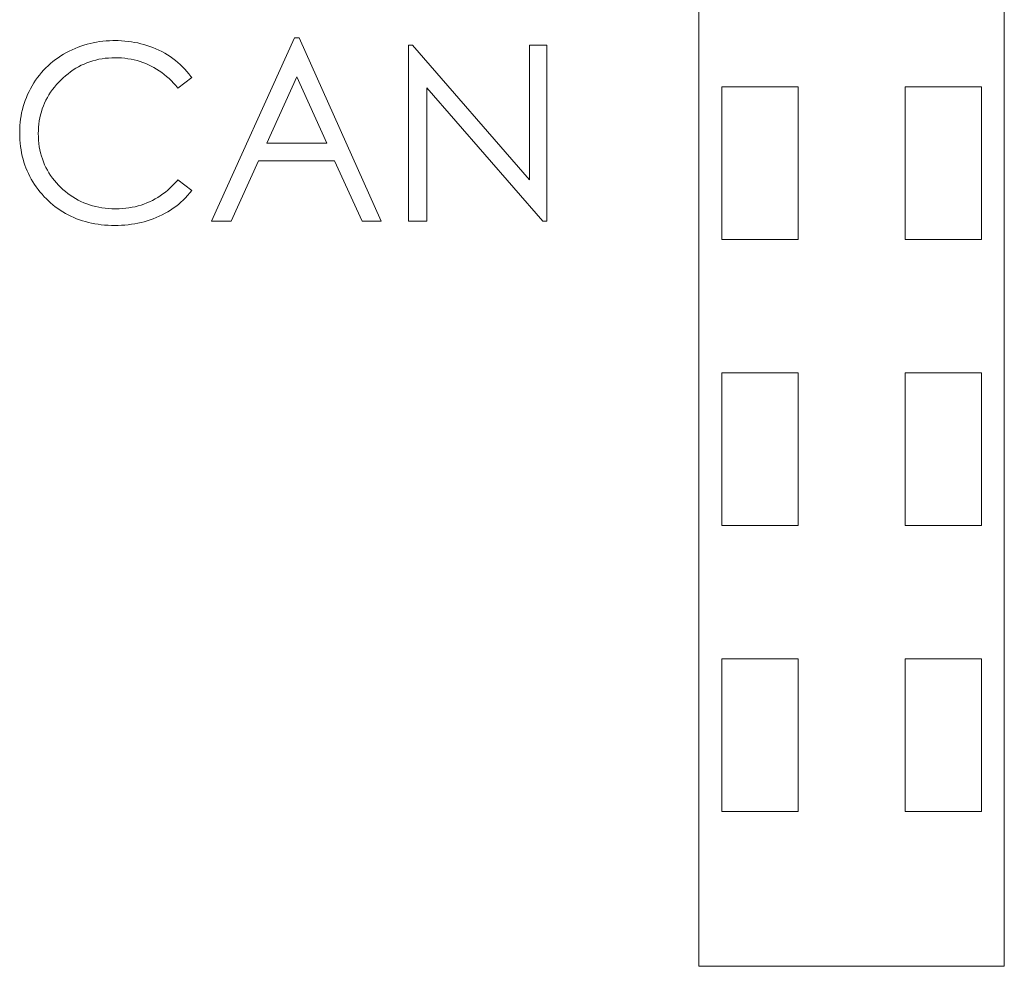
# Model space of a CAD drawing. Extents: x 0 to 866, y -1 to 607.
# Tile 13 of 39: x 357.8 to 364.25, y 286.19 to 292.39. Entities that reach past the tile are written whole.
import ezdxf

# ---------------------------------------------------------------- set-up
doc = ezdxf.new("R2010")
doc.units = 0
doc.header["$LTSCALE"] = 23.1
doc.header["$MEASUREMENT"] = 0
doc.layers.get('0').update_dxf_attribs({"linetype": 'CONTINUOUS'})

msp = doc.modelspace()

# ---------------------------------------------------------------- linework, layer by layer
at = {"lineweight": 5}
for p, q in [((362.2516, 343.3852), (362.2516, 286.1852)), ((364.2516, 286.1852), (364.2516, 343.3852)), ((358.3692, 292.2486), (358.3479, 292.2466)), ((358.3911, 292.2499), (358.3692, 292.2486)), ((358.4131, 292.2506), (358.3911, 292.2499)), ((358.4257, 292.2508), (358.4131, 292.2506)), ((358.448, 292.2505), (358.4257, 292.2508)), ((358.47, 292.2496), (358.448, 292.2505)), ((358.4917, 292.2478), (358.47, 292.2496)), ((358.5132, 292.2457), (358.4917, 292.2478)), ((359.6037, 292.2684), (359.0597, 291.0686)), ((359.6326, 292.2684), (359.6037, 292.2684)), ((360.1702, 291.0686), (359.6326, 292.2684)), ((358.1468, 292.1909), (358.1281, 292.1819)), ((358.1657, 292.1995), (358.1468, 292.1909)), ((358.185, 292.2073), (358.1657, 292.1995)), ((358.2044, 292.2145), (358.185, 292.2073)), ((358.2242, 292.221), (358.2044, 292.2145)), ((358.2442, 292.2269), (358.2242, 292.221)), ((358.2644, 292.2321), (358.2442, 292.2269)), ((358.2849, 292.2368), (358.2644, 292.2321)), ((358.3056, 292.2407), (358.2849, 292.2368)), ((358.3267, 292.2439), (358.3056, 292.2407)), ((358.3479, 292.2466), (358.3267, 292.2439)), ((358.5344, 292.2429), (358.5132, 292.2457)), ((358.5553, 292.2393), (358.5344, 292.2429)), ((358.576, 292.2352), (358.5553, 292.2393)), ((358.5963, 292.2305), (358.576, 292.2352)), ((358.6166, 292.2251), (358.5963, 292.2305)), ((358.6364, 292.219), (358.6166, 292.2251)), ((358.6561, 292.2124), (358.6364, 292.219)), ((358.6756, 292.2051), (358.6561, 292.2124)), ((358.6946, 292.1972), (358.6756, 292.2051)), ((358.7135, 292.1886), (358.6946, 292.1972)), ((358.7145, 292.1881), (358.7135, 292.1886)), ((358.734, 292.1784), (358.7145, 292.1881)), ((360.3756, 292.2218), (360.3498, 292.2218)), ((360.3498, 292.2218), (360.3498, 291.0686)), ((361.1411, 291.3384), (360.3756, 292.2218)), ((361.2551, 292.2218), (361.1411, 292.2218)), ((361.1411, 292.2218), (361.1411, 291.3384)), ((361.2551, 291.0686), (361.2551, 292.2218)), ((358.0373, 292.126), (358.0207, 292.1132)), ((358.0547, 292.1384), (358.0373, 292.126)), ((358.0726, 292.1502), (358.0547, 292.1384)), ((358.091, 292.1616), (358.0726, 292.1502)), ((358.1096, 292.172), (358.091, 292.1616)), ((358.1281, 292.1819), (358.1096, 292.172)), ((358.2824, 292.1182), (358.3022, 292.1235)), ((358.3022, 292.1235), (358.3221, 292.1281)), ((358.3221, 292.1281), (358.3426, 292.1318)), ((358.3426, 292.1318), (358.3633, 292.1346)), ((358.3633, 292.1346), (358.3844, 292.1366)), ((358.3844, 292.1366), (358.4056, 292.1379)), ((358.4056, 292.1379), (358.4274, 292.1384)), ((358.4274, 292.1384), (358.4486, 292.1379)), ((358.4486, 292.1379), (358.47, 292.1368)), ((358.47, 292.1368), (358.491, 292.1349)), ((358.491, 292.1349), (358.5118, 292.1323)), ((358.5118, 292.1323), (358.5322, 292.129)), ((358.5322, 292.129), (358.5522, 292.1248)), ((358.5522, 292.1248), (358.5718, 292.1199)), ((358.5718, 292.1199), (358.5912, 292.1143)), ((358.7528, 292.1681), (358.734, 292.1784)), ((358.7712, 292.1574), (358.7528, 292.1681)), ((358.7889, 292.1458), (358.7712, 292.1574)), ((358.8061, 292.1338), (358.7889, 292.1458)), ((358.8228, 292.121), (358.8061, 292.1338)), ((358.839, 292.1078), (358.8228, 292.121)), ((357.9595, 292.0563), (357.9456, 292.0409)), ((357.974, 292.0713), (357.9595, 292.0563)), ((357.989, 292.0858), (357.974, 292.0713)), ((358.0046, 292.0998), (357.989, 292.0858)), ((358.0207, 292.1132), (358.0046, 292.0998)), ((358.1364, 292.0463), (358.1534, 292.0582)), ((358.1534, 292.0582), (358.1708, 292.0691)), ((358.1708, 292.0691), (358.1886, 292.0794)), ((358.1886, 292.0794), (358.2067, 292.0888)), ((358.2067, 292.0888), (358.2251, 292.0973)), ((358.2251, 292.0973), (358.2438, 292.1051)), ((358.2438, 292.1051), (358.263, 292.1122)), ((358.263, 292.1122), (358.2824, 292.1182)), ((358.5912, 292.1143), (358.6102, 292.1079)), ((358.6102, 292.1079), (358.6289, 292.1008)), ((358.6289, 292.1008), (358.6472, 292.0928)), ((358.6472, 292.0928), (358.6651, 292.0842)), ((358.6651, 292.0842), (358.6827, 292.0747)), ((358.6827, 292.0747), (358.7, 292.0646)), ((358.7, 292.0646), (358.7169, 292.0537)), ((358.8546, 292.0939), (358.839, 292.1078)), ((358.8696, 292.0794), (358.8546, 292.0939)), ((358.8842, 292.0643), (358.8696, 292.0794)), ((358.8981, 292.0485), (358.8842, 292.0643)), ((357.9074, 291.991), (357.8959, 291.9733)), ((357.9196, 292.0081), (357.9074, 291.991)), ((357.9324, 292.0248), (357.9196, 292.0081)), ((357.9456, 292.0409), (357.9324, 292.0248)), ((358.0589, 291.9783), (358.0743, 291.9938)), ((358.0743, 291.9938), (358.0869, 292.0058)), ((358.0869, 292.0058), (358.103, 292.0201)), ((358.103, 292.0201), (358.1195, 292.0335)), ((358.1195, 292.0335), (358.1364, 292.0463)), ((358.7169, 292.0537), (358.7336, 292.042)), ((358.7336, 292.042), (358.7498, 292.0296)), ((358.7498, 292.0296), (358.7655, 292.0164)), ((358.7655, 292.0164), (358.7811, 292.0025)), ((358.7811, 292.0025), (358.7963, 291.9877)), ((358.8398, 291.9392), (358.9296, 292.0081)), ((358.9117, 292.0321), (358.8981, 292.0485)), ((358.9246, 292.0151), (358.9117, 292.0321)), ((358.9296, 292.0081), (358.9246, 292.0151)), ((359.4208, 291.5794), (359.6181, 292.013)), ((359.6181, 292.013), (359.8139, 291.5794)), ((357.8739, 291.9354), (357.8641, 291.9166)), ((357.8843, 291.9542), (357.8739, 291.9354)), ((357.885, 291.9553), (357.8843, 291.9542)), ((357.8959, 291.9733), (357.885, 291.9553)), ((358.0057, 291.9128), (358.0178, 291.9297)), ((358.0178, 291.9297), (358.0306, 291.9462)), ((358.0306, 291.9462), (358.0444, 291.9624)), ((358.0444, 291.9624), (358.0589, 291.9783)), ((358.7963, 291.9877), (358.8111, 291.9723)), ((358.8111, 291.9723), (358.8256, 291.956)), ((358.8256, 291.956), (358.8398, 291.9392)), ((360.4687, 291.9407), (361.2293, 291.0686)), ((360.4687, 291.0686), (360.4687, 291.9407)), ((362.9016, 291.9478), (362.4016, 291.9478)), ((362.4016, 291.9478), (362.4016, 290.9478)), ((362.9016, 290.9478), (362.9016, 291.9478)), ((364.1016, 291.9478), (363.6016, 291.9478)), ((363.6016, 291.9478), (363.6016, 290.9478)), ((364.1016, 290.9478), (364.1016, 291.9478)), ((357.8468, 291.8782), (357.8393, 291.8587)), ((357.855, 291.8975), (357.8468, 291.8782)), ((357.8641, 291.9166), (357.855, 291.8975)), ((357.9746, 291.8601), (357.9842, 291.878)), ((357.9842, 291.878), (357.9946, 291.8955)), ((357.9946, 291.8955), (358.0057, 291.9128)), ((357.8207, 291.7988), (357.816, 291.7784)), ((357.8262, 291.8189), (357.8207, 291.7988)), ((357.8324, 291.8389), (357.8262, 291.8189)), ((357.8393, 291.8587), (357.8324, 291.8389)), ((357.9449, 291.7848), (357.9511, 291.8041)), ((357.9511, 291.8041), (357.9581, 291.8231)), ((357.9581, 291.8231), (357.9659, 291.8417)), ((357.9659, 291.8417), (357.9746, 291.8601)), ((357.8089, 291.7369), (357.8064, 291.716)), ((357.8121, 291.7578), (357.8089, 291.7369)), ((357.816, 291.7784), (357.8121, 291.7578)), ((357.9314, 291.7247), (357.935, 291.745)), ((357.935, 291.745), (357.9396, 291.7651)), ((357.9396, 291.7651), (357.9449, 291.7848)), ((357.8034, 291.6733), (357.8031, 291.6516)), ((357.8045, 291.6948), (357.8034, 291.6733)), ((357.8064, 291.716), (357.8045, 291.6948)), ((357.9254, 291.6614), (357.9266, 291.6828)), ((357.9266, 291.6828), (357.9285, 291.7038)), ((357.9285, 291.7038), (357.9314, 291.7247)), ((357.8031, 291.6516), (357.8031, 291.6449)), ((357.8031, 291.6449), (357.8035, 291.6224)), ((357.8035, 291.6224), (357.8048, 291.6003)), ((357.925, 291.6419), (357.9254, 291.6614)), ((357.9255, 291.6196), (357.925, 291.6419)), ((357.9266, 291.5978), (357.9255, 291.6196)), ((357.8048, 291.6003), (357.8065, 291.5784)), ((357.8065, 291.5784), (357.809, 291.5569)), ((357.809, 291.5569), (357.8121, 291.5359)), ((357.9288, 291.5763), (357.9266, 291.5978)), ((357.9316, 291.5552), (357.9288, 291.5763)), ((357.9353, 291.5346), (357.9316, 291.5552)), ((359.8139, 291.5794), (359.4208, 291.5794)), ((357.8121, 291.5359), (357.8159, 291.515)), ((357.8159, 291.515), (357.8202, 291.4945)), ((357.8202, 291.4945), (357.8252, 291.4744)), ((357.8252, 291.4744), (357.831, 291.4546)), ((357.9399, 291.5143), (357.9353, 291.5346)), ((357.9452, 291.4944), (357.9399, 291.5143)), ((357.9514, 291.475), (357.9452, 291.4944)), ((357.9584, 291.456), (357.9514, 291.475)), ((357.831, 291.4546), (357.8372, 291.4353)), ((357.8372, 291.4353), (357.8443, 291.4161)), ((357.8443, 291.4161), (357.8517, 291.3974)), ((357.9662, 291.4373), (357.9584, 291.456)), ((357.9748, 291.419), (357.9662, 291.4373)), ((357.9843, 291.4013), (357.9748, 291.419)), ((359.1881, 291.0686), (359.3677, 291.4621)), ((359.3677, 291.4621), (359.8653, 291.4621)), ((359.8653, 291.4621), (360.0466, 291.0686)), ((357.8517, 291.3974), (357.86, 291.379)), ((357.86, 291.379), (357.8689, 291.3607)), ((357.8689, 291.3607), (357.8784, 291.3431)), ((357.9946, 291.3838), (357.9843, 291.4013)), ((358.0057, 291.3668), (357.9946, 291.3838)), ((358.0175, 291.3503), (358.0057, 291.3668)), ((358.0303, 291.334), (358.0175, 291.3503)), ((357.8784, 291.3431), (357.8887, 291.3256)), ((357.8887, 291.3256), (357.8995, 291.3085)), ((357.8995, 291.3085), (357.911, 291.2918)), ((357.911, 291.2918), (357.923, 291.2754)), ((358.0439, 291.3183), (358.0303, 291.334)), ((358.0582, 291.3028), (358.0439, 291.3183)), ((358.071, 291.2902), (358.0582, 291.3028)), ((358.0863, 291.2759), (358.071, 291.2902)), ((358.7891, 291.2855), (358.7733, 291.2715)), ((358.8045, 291.3004), (358.7891, 291.2855)), ((358.8197, 291.3158), (358.8045, 291.3004)), ((358.8343, 291.3322), (358.8197, 291.3158)), ((358.8398, 291.3384), (358.8343, 291.3322)), ((358.9296, 291.2693), (358.8398, 291.3384)), ((357.923, 291.2754), (357.9358, 291.2593)), ((357.9358, 291.2593), (357.9492, 291.2436)), ((357.9492, 291.2436), (357.9633, 291.2281)), ((357.9633, 291.2281), (357.9779, 291.2132)), ((358.1021, 291.2623), (358.0863, 291.2759)), ((358.1181, 291.2494), (358.1021, 291.2623)), ((358.1345, 291.2373), (358.1181, 291.2494)), ((358.1514, 291.2261), (358.1345, 291.2373)), ((358.1687, 291.2155), (358.1514, 291.2261)), ((358.1863, 291.2058), (358.1687, 291.2155)), ((358.7071, 291.2231), (358.6896, 291.2129)), ((358.7241, 291.2341), (358.7071, 291.2231)), ((358.7409, 291.2458), (358.7241, 291.2341)), ((358.7573, 291.2582), (358.7409, 291.2458)), ((358.7733, 291.2715), (358.7573, 291.2582)), ((358.8736, 291.2058), (358.8883, 291.2207)), ((358.8883, 291.2207), (358.9026, 291.2362)), ((358.9026, 291.2362), (358.9164, 291.2525)), ((358.9164, 291.2525), (358.9296, 291.2693)), ((357.9779, 291.2132), (357.9891, 291.2022)), ((357.9891, 291.2022), (358.0043, 291.1885)), ((358.0043, 291.1885), (358.0199, 291.1753)), ((358.0199, 291.1753), (358.0358, 291.1626)), ((358.0358, 291.1626), (358.052, 291.1506)), ((358.2044, 291.1968), (358.1863, 291.2058)), ((358.2229, 291.1887), (358.2044, 291.1968)), ((358.2418, 291.1812), (358.2229, 291.1887)), ((358.261, 291.1745), (358.2418, 291.1812)), ((358.2806, 291.1687), (358.261, 291.1745)), ((358.3008, 291.1636), (358.2806, 291.1687)), ((358.3214, 291.1592), (358.3008, 291.1636)), ((358.3421, 291.1556), (358.3214, 291.1592)), ((358.3635, 291.1527), (358.3421, 291.1556)), ((358.3851, 291.1506), (358.3635, 291.1527)), ((358.4978, 291.1522), (358.4767, 291.1503)), ((358.5183, 291.1548), (358.4978, 291.1522)), ((358.5388, 291.1583), (358.5183, 291.1548)), ((358.5587, 291.1625), (358.5388, 291.1583)), ((358.5784, 291.1675), (358.5587, 291.1625)), ((358.5977, 291.1731), (358.5784, 291.1675)), ((358.6168, 291.1795), (358.5977, 291.1731)), ((358.6355, 291.1867), (358.6168, 291.1795)), ((358.6539, 291.1946), (358.6355, 291.1867)), ((358.672, 291.2033), (358.6539, 291.1946)), ((358.6896, 291.2129), (358.672, 291.2033)), ((358.7917, 291.1406), (358.8091, 291.1523)), ((358.8091, 291.1523), (358.8261, 291.1648)), ((358.8261, 291.1648), (358.8424, 291.1778)), ((358.8424, 291.1778), (358.8582, 291.1915)), ((358.8582, 291.1915), (358.8736, 291.2058)), ((358.052, 291.1506), (358.0685, 291.1392)), ((358.0685, 291.1392), (358.0855, 291.1285)), ((358.0855, 291.1285), (358.1028, 291.1183)), ((358.1028, 291.1183), (358.1205, 291.1088)), ((358.1205, 291.1088), (358.1384, 291.0999)), ((358.1384, 291.0999), (358.1568, 291.0915)), ((358.1568, 291.0915), (358.1754, 291.0839)), ((358.4073, 291.1494), (358.3851, 291.1506)), ((358.4298, 291.1489), (358.4073, 291.1494)), ((358.4338, 291.1489), (358.4298, 291.1489)), ((358.4555, 291.1492), (358.4338, 291.1489)), ((358.4767, 291.1503), (358.4555, 291.1492)), ((358.6768, 291.0832), (358.6958, 291.0909)), ((358.6958, 291.0909), (358.7167, 291.0999)), ((358.7167, 291.0999), (358.7362, 291.1091)), ((358.7362, 291.1091), (358.7553, 291.1191)), ((358.7553, 291.1191), (358.7737, 291.1296)), ((358.7737, 291.1296), (358.7917, 291.1406)), ((358.1754, 291.0839), (358.1946, 291.0769)), ((358.1946, 291.0769), (358.2139, 291.0703)), ((358.2139, 291.0703), (358.2337, 291.0645)), ((358.2337, 291.0645), (358.2538, 291.0592)), ((358.2538, 291.0592), (358.2743, 291.0547)), ((358.2743, 291.0547), (358.295, 291.0507)), ((358.295, 291.0507), (358.3162, 291.0474)), ((358.3162, 291.0474), (358.3377, 291.0446)), ((358.3377, 291.0446), (358.3596, 291.0424)), ((358.3596, 291.0424), (358.3819, 291.0408)), ((358.3819, 291.0408), (358.4045, 291.0399)), ((358.4045, 291.0399), (358.4274, 291.0396)), ((358.4274, 291.0396), (358.4483, 291.0399)), ((358.4483, 291.0399), (358.4706, 291.0408)), ((358.4706, 291.0408), (358.4924, 291.0422)), ((358.4924, 291.0422), (358.514, 291.0444)), ((358.514, 291.0444), (358.5353, 291.0471)), ((358.5353, 291.0471), (358.5564, 291.0503)), ((358.5564, 291.0503), (358.5771, 291.0544)), ((358.5771, 291.0544), (358.5976, 291.0589)), ((358.5976, 291.0589), (358.6178, 291.0641)), ((358.6178, 291.0641), (358.6378, 291.0698)), ((358.6378, 291.0698), (358.6575, 291.0762)), ((358.6575, 291.0762), (358.6768, 291.0832)), ((359.0597, 291.0686), (359.1881, 291.0686)), ((360.0466, 291.0686), (360.1702, 291.0686)), ((360.3498, 291.0686), (360.4687, 291.0686)), ((361.2293, 291.0686), (361.2551, 291.0686)), ((362.4016, 290.9478), (362.9016, 290.9478)), ((363.6016, 290.9478), (364.1016, 290.9478)), ((362.9016, 290.0734), (362.4016, 290.0734)), ((362.4016, 290.0734), (362.4016, 289.0734)), ((362.9016, 289.0734), (362.9016, 290.0734)), ((364.1016, 290.0734), (363.6016, 290.0734)), ((363.6016, 290.0734), (363.6016, 289.0734)), ((364.1016, 289.0734), (364.1016, 290.0734)), ((362.4016, 289.0734), (362.9016, 289.0734)), ((363.6016, 289.0734), (364.1016, 289.0734)), ((362.9016, 288.199), (362.4016, 288.199)), ((362.4016, 288.199), (362.4016, 287.199)), ((362.9016, 287.199), (362.9016, 288.199)), ((364.1016, 288.199), (363.6016, 288.199)), ((363.6016, 288.199), (363.6016, 287.199)), ((364.1016, 287.199), (364.1016, 288.199)), ((362.4016, 287.199), (362.9016, 287.199)), ((363.6016, 287.199), (364.1016, 287.199)), ((362.2516, 286.1852), (364.2516, 286.1852))]:
    msp.add_line(p, q, dxfattribs=at)

doc.saveas('drawing.dxf')
